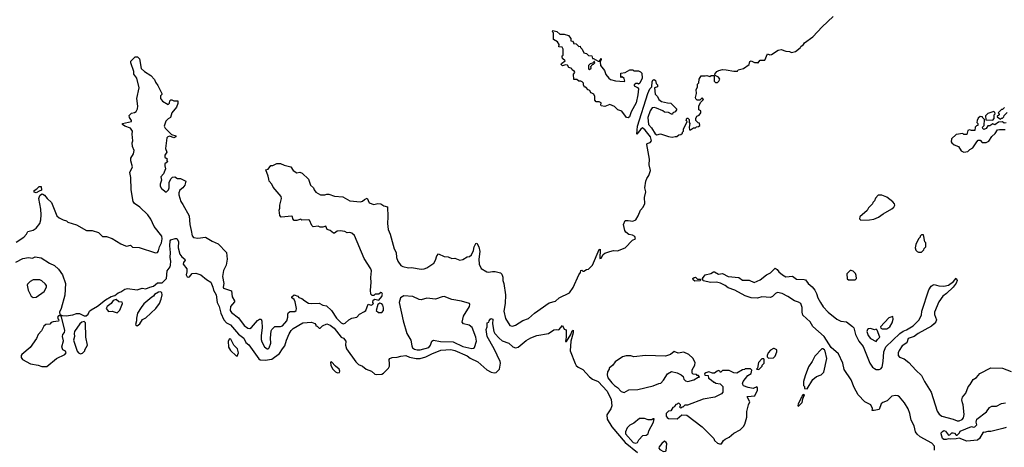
# Model space of a CAD drawing. Extents: x 2494106 to 2685573, y 758056 to 915185.
# Tile 156 of 256: x 2598743 to 2608975, y 804594 to 809031. Entities that reach past the tile are written whole.
import ezdxf

# ---------------------------------------------------------------- set-up
doc = ezdxf.new("R2010")
doc.units = 0

msp = doc.modelspace()

# ---------------------------------------------------------------- linework, layer by layer
at = {"layer": '0CON05XD'}
for points in [[(2605555, 807818), (2605572, 807818), (2605593, 807837), (2605615, 807840), (2605630, 807855), (2605630, 807865), (2605640, 807875), (2605640, 807895), (2605680, 807975), (2605670, 807985), (2605675, 808010), (2605685, 808010), (2605700, 807995), (2605700, 807965), (2605708, 807955), (2605700, 807915), (2605705, 807890), (2605715, 807890), (2605745, 807910), (2605765, 807910), (2605775, 807920), (2605797, 807923), (2605810, 807935), (2605808, 807958), (2605795, 807960), (2605770, 807985), (2605770, 808005), (2605781, 808029), (2605805, 808040), (2605820, 808065), (2605820, 808085), (2605802, 808095), (2605800, 808135), (2605817, 808173), (2605850, 808205), (2605835, 808220), (2605812, 808198), (2605785, 808198), (2605769, 808209), (2605767, 808225), (2605778, 808265), (2605773, 808307), (2605787, 808333), (2605788, 808362), (2605800, 808375), (2605803, 808415), (2605825, 808450), (2605865, 808448), (2605885, 808452), (2605915, 808442), (2605928, 808452), (2605952, 808452), (2605960, 808445), (2605960, 808395), (2605975, 808380), (2605995, 808380), (2606010, 808395), (2606018, 808415), (2606006, 808436), (2605972, 808452), (2605968, 808465), (2605987, 808493), (2606010, 808505), (2606045, 808513), (2606085, 808512), (2606165, 808497), (2606202, 808498), (2606210, 808510), (2606264, 808526), (2606323, 808567), (2606332, 808598), (2606344, 808606), (2606378, 808588), (2606408, 808588), (2606415, 808580), (2606438, 808612), (2606485, 808610), (2606515, 808678), (2606538, 808668), (2606555, 808670), (2606625, 808714), (2606655, 808724), (2606704, 808704), (2606742, 808702), (2606765, 808690), (2606805, 808700), (2606855, 808740), (2606860, 808755), (2606888, 808775), (2606897, 808793), (2606985, 808853), (2607081, 808959), (2607196, 809064)], [(2605065, 808014), (2605048, 808018), (2605002, 808082), (2604960, 808095), (2604925, 808130), (2604875, 808150), (2604825, 808130), (2604787, 808137), (2604782, 808145), (2604785, 808170), (2604765, 808180), (2604735, 808180), (2604720, 808195), (2604720, 808235), (2604710, 808260), (2604682, 808272), (2604670, 808285), (2604668, 808298), (2604652, 808302), (2604625, 808330), (2604613, 808333), (2604602, 808355), (2604602, 808372), (2604590, 808385), (2604575, 808392), (2604553, 808393), (2604532, 808412), (2604502, 808412), (2604500, 808465), (2604512, 808485), (2604510, 808495), (2604485, 808510), (2604480, 808525), (2604450, 808535), (2604435, 808558), (2604415, 808562), (2604385, 808552), (2604370, 808565), (2604372, 808578), (2604410, 808605), (2604385, 808630), (2604380, 808645), (2604380, 808655), (2604390, 808665), (2604392, 808725), (2604380, 808745), (2604345, 808750), (2604348, 808775), (2604333, 808803), (2604290, 808825), (2604290, 808895), (2604280, 808905), (2604285, 808920), (2604325, 808908), (2604355, 808880), (2604402, 808882), (2604448, 808868), (2604470, 808835), (2604472, 808812), (2604488, 808808), (2604500, 808795), (2604500, 808785), (2604525, 808780), (2604552, 808752), (2604568, 808758), (2604572, 808742), (2604587, 808727), (2604605, 808688), (2604635, 808682), (2604655, 808660), (2604688, 808658), (2604695, 808630), (2604705, 808630), (2604755, 808600), (2604768, 808602), (2604785, 808630), (2604787, 808615), (2604777, 808593), (2604780, 808555), (2604820, 808505), (2604833, 808463), (2604864, 808424), (2604882, 808412), (2604935, 808397), (2605025, 808390), (2605030, 808395), (2605025, 808420), (2605005, 808440), (2604995, 808430), (2604990, 808435), (2604990, 808475), (2605035, 808484), (2605085, 808510), (2605115, 808510), (2605125, 808500), (2605175, 808502), (2605195, 808492), (2605209, 808475), (2605211, 808425), (2605188, 808372), (2605175, 808362), (2605165, 808370), (2605145, 808368), (2605130, 808355), (2605130, 808345), (2605165, 808328), (2605173, 808315), (2605168, 808252), (2605150, 808170), (2605098, 808075), (2605079, 808025), (2605065, 808014)], [(2599925, 807640), (2599932, 807675), (2599914, 807715), (2599913, 807755), (2599920, 807775), (2599913, 807845), (2599917, 807875), (2599894, 807905), (2599835, 807926), (2599813, 807945), (2599812, 807955), (2599906, 807974), (2599907, 807985), (2599883, 808015), (2599881, 808039), (2599905, 808060), (2599935, 808067), (2599955, 808080), (2599969, 808105), (2599971, 808135), (2599959, 808215), (2599986, 808326), (2599959, 808425), (2599928, 808465), (2599928, 808495), (2599897, 808585), (2599899, 808601), (2599915, 808620), (2599943, 808647), (2599968, 808645), (2599988, 808625), (2600006, 808526), (2600040, 808495), (2600105, 808453), (2600145, 808410), (2600153, 808383), (2600180, 808350), (2600220, 808265), (2600220, 808255), (2600208, 808242), (2600208, 808215), (2600227, 808187), (2600285, 808153), (2600300, 808165), (2600305, 808190), (2600315, 808200), (2600325, 808200), (2600345, 808190), (2600388, 808188), (2600388, 808162), (2600372, 808125), (2600323, 808065), (2600310, 808015), (2600285, 808002), (2600262, 807978), (2600244, 807926), (2600255, 807907), (2600320, 807840), (2600365, 807826), (2600367, 807815), (2600345, 807806), (2600305, 807823), (2600282, 807815), (2600273, 807805), (2600258, 807695), (2600272, 807655), (2600252, 807625), (2600250, 807605), (2600277, 807587), (2600272, 807575), (2600278, 807555), (2600252, 807535), (2600250, 807515), (2600257, 807483), (2600237, 807433), (2600211, 807399), (2600217, 807365), (2600203, 807325), (2600203, 807305), (2600218, 807278), (2600265, 807242), (2600290, 807265), (2600297, 807287), (2600298, 807345), (2600318, 807385), (2600333, 807397), (2600355, 807402), (2600385, 807382), (2600415, 807382), (2600470, 807355), (2600458, 807315), (2600438, 807285), (2600409, 807261), (2600397, 807235), (2600397, 807215), (2600417, 807145), (2600439, 807115), (2600503, 806995), (2600511, 806905), (2600527, 806845), (2600535, 806788), (2600550, 806770), (2600594, 806764), (2600675, 806774), (2600743, 806733), (2600806, 806706), (2600893, 806615), (2600901, 806545), (2600888, 806485), (2600861, 806429), (2600852, 806365), (2600866, 806295), (2600859, 806255), (2600862, 806245), (2600946, 806216), (2600953, 806155), (2600977, 806115), (2600975, 806102), (2600933, 806055), (2600929, 806015), (2600945, 805991), (2601016, 805936), (2601075, 805859), (2601115, 805831), (2601135, 805828), (2601153, 805837), (2601215, 805910), (2601235, 805923), (2601253, 805923), (2601261, 805901), (2601264, 805835), (2601251, 805755), (2601253, 805713), (2601258, 805688), (2601286, 805635), (2601315, 805616), (2601325, 805617), (2601335, 805627), (2601352, 805675), (2601350, 805725), (2601356, 805804), (2601363, 805815), (2601395, 805848), (2601454, 805846), (2601476, 805854), (2601519, 805905), (2601529, 805945), (2601529, 805975), (2601537, 805993), (2601555, 806003), (2601604, 806004), (2601616, 806015), (2601620, 806035), (2601606, 806105), (2601596, 806126), (2601572, 806145), (2601570, 806155), (2601594, 806176), (2601635, 806162), (2601645, 806150), (2601675, 806138), (2601705, 806112), (2601745, 806091), (2601775, 806086), (2601855, 806089), (2601895, 806068), (2601931, 806061), (2601984, 806014), (2602036, 805935), (2602065, 805903), (2602085, 805884), (2602105, 805876), (2602125, 805882), (2602165, 805918), (2602196, 805934), (2602246, 805944), (2602275, 805977), (2602328, 806002), (2602340, 806015), (2602365, 806080), (2602395, 806070), (2602410, 806075), (2602420, 806085), (2602412, 806095), (2602415, 806120), (2602435, 806132), (2602475, 806120), (2602505, 806160), (2602512, 806182), (2602508, 806195), (2602495, 806200), (2602477, 806183), (2602438, 806182), (2602425, 806170), (2602405, 806170), (2602393, 806183), (2602388, 806225), (2602396, 806305), (2602391, 806355), (2602399, 806425), (2602394, 806445), (2602323, 806553), (2602222, 806792), (2602195, 806817), (2602175, 806823), (2602145, 806818), (2602122, 806832), (2602075, 806840), (2602043, 806837), (2602015, 806817), (2602005, 806817), (2601970, 806845), (2601940, 806855), (2601925, 806890), (2601895, 806878), (2601865, 806878), (2601845, 806888), (2601793, 806883), (2601780, 806895), (2601755, 806950), (2601746, 806956), (2601675, 806950), (2601665, 806960), (2601625, 806947), (2601595, 806948), (2601582, 806965), (2601578, 806988), (2601572, 806992), (2601462, 806982), (2601448, 806998), (2601440, 807055), (2601448, 807075), (2601446, 807105), (2601463, 807175), (2601462, 807195), (2601377, 807295), (2601362, 807325), (2601337, 807355), (2601331, 807375), (2601326, 807406), (2601300, 807475), (2601325, 807480), (2601353, 807517), (2601375, 807518), (2601415, 807540), (2601455, 807540), (2601493, 807523), (2601560, 807505), (2601585, 807468), (2601625, 807442), (2601655, 807450), (2601678, 807438), (2601746, 807376), (2601767, 807315), (2601798, 807285), (2601802, 807265), (2601821, 807241), (2601870, 807215), (2601915, 807213), (2601935, 807222), (2601955, 807222), (2602015, 807200), (2602102, 807192), (2602173, 807153), (2602285, 807140), (2602305, 807148), (2602325, 807167), (2602355, 807178), (2602375, 807132), (2602425, 807113), (2602465, 807123), (2602495, 807120), (2602529, 807099), (2602565, 807088), (2602570, 806985), (2602564, 806915), (2602572, 806855), (2602594, 806805), (2602634, 806655), (2602654, 806615), (2602660, 806565), (2602673, 806525), (2602705, 806481), (2602725, 806469), (2602784, 806456), (2602815, 806459), (2602915, 806442), (2602945, 806446), (2602975, 806456), (2603047, 806503), (2603066, 806535), (2603078, 806582), (2603095, 806600), (2603155, 806574), (2603195, 806571), (2603234, 806554), (2603265, 806557), (2603316, 806536), (2603349, 806541), (2603395, 806571), (2603416, 806574), (2603440, 806590), (2603460, 806635), (2603466, 806675), (2603485, 806710), (2603495, 806712), (2603514, 806675), (2603524, 806624), (2603516, 806545), (2603518, 806495), (2603540, 806450), (2603596, 806414), (2603615, 806410), (2603655, 806419), (2603685, 806418), (2603740, 806405), (2603755, 806392), (2603765, 806360), (2603764, 806325), (2603774, 806294), (2603790, 806175), (2603789, 806085), (2603775, 806005), (2603792, 805932), (2603835, 805858), (2603865, 805851), (2603895, 805860), (2603972, 805908), (2604030, 805930), (2604093, 805987), (2604245, 806094), (2604310, 806110), (2604348, 806145), (2604455, 806197), (2604495, 806251), (2604554, 806385), (2604572, 806408), (2604575, 806427), (2604585, 806432), (2604595, 806422), (2604605, 806422), (2604635, 806440), (2604655, 806442), (2604696, 806485), (2604765, 806647), (2604775, 806650), (2604776, 806645), (2604773, 806553), (2604785, 806558), (2604807, 806595), (2604825, 806610), (2604875, 806626), (2604914, 806636), (2604955, 806634), (2605035, 806663), (2605110, 806745), (2605142, 806758), (2605135, 806782), (2605110, 806795), (2605072, 806802), (2605043, 806825), (2605031, 806845), (2605017, 806905), (2605035, 806946), (2605065, 806949), (2605115, 806942), (2605145, 806955), (2605171, 806995), (2605194, 807055), (2605221, 807085), (2605241, 807125), (2605237, 807185), (2605251, 807245), (2605241, 807285), (2605250, 807355), (2605260, 807385), (2605282, 807415), (2605298, 807465), (2605286, 807525), (2605289, 807585), (2605260, 807735), (2605265, 807748), (2605295, 807757), (2605310, 807775), (2605297, 807817), (2605242, 807885), (2605215, 807910), (2605199, 807895), (2605155, 807843), (2605162, 807925), (2605270, 808265), (2605292, 808315), (2605314, 808335), (2605317, 808385), (2605324, 808405), (2605335, 808411), (2605350, 808400), (2605358, 808368), (2605370, 808355), (2605370, 808335), (2605340, 808325), (2605348, 808258), (2605372, 808235), (2605385, 808202), (2605414, 808184), (2605475, 808168), (2605510, 808165), (2605570, 808105), (2605570, 808095), (2605554, 808076), (2605530, 808065), (2605528, 808052), (2605515, 808050), (2605487, 808067), (2605445, 808072), (2605427, 808087), (2605360, 808115), (2605335, 808122), (2605315, 808118), (2605294, 808085), (2605269, 808015), (2605279, 807945), (2605309, 807909), (2605347, 807847), (2605365, 807838), (2605403, 807847), (2605485, 807820), (2605525, 807812), (2605555, 807818)], [(2604665, 808513), (2604682, 808528), (2604680, 808545), (2604690, 808555), (2604692, 808568), (2604705, 808570), (2604720, 808585), (2604718, 808598), (2604712, 808598), (2604695, 808580), (2604670, 808575), (2604653, 808557), (2604655, 808520), (2604665, 808513)], [(2608978, 808122), (2608955, 808100), (2608945, 808100), (2608910, 808065), (2608920, 808055), (2608920, 808045), (2608902, 808028), (2608902, 808022), (2608935, 808000), (2608945, 808010), (2608955, 808010), (2608970, 808025), (2608972, 808038), (2609005, 808070)], [(2608995, 807960), (2608975, 807958), (2608955, 807970), (2608913, 807967), (2608875, 807942), (2608855, 807950), (2608825, 807930), (2608805, 807930), (2608786, 807904), (2608763, 807893), (2608752, 807902), (2608750, 807915), (2608767, 807933), (2608770, 807995), (2608750, 808015), (2608750, 808025), (2608725, 808028), (2608705, 808010), (2608693, 807987), (2608690, 807965), (2608700, 807955), (2608700, 807935), (2608685, 807930), (2608673, 807917), (2608668, 807882), (2608635, 807880), (2608615, 807888), (2608595, 807880), (2608585, 807840), (2608555, 807840), (2608545, 807850), (2608475, 807840), (2608427, 807795), (2608422, 807765), (2608428, 807755), (2608455, 807733), (2608498, 807715), (2608525, 807670), (2608555, 807657)], [(2608855, 807990), (2608870, 808005), (2608870, 808045), (2608880, 808055), (2608878, 808068), (2608865, 808078), (2608803, 808057), (2608780, 808035), (2608782, 807992), (2608855, 807990)], [(2608555, 807657), (2608595, 807662), (2608617, 807683), (2608649, 807701), (2608688, 807765), (2608705, 807780), (2608725, 807780), (2608745, 807758), (2608785, 807758), (2608815, 807772), (2608845, 807820), (2608879, 807851), (2608905, 807887), (2608925, 807892), (2608985, 807892)], [(2598708, 806722), (2598785, 806776), (2598813, 806805), (2598827, 806833), (2598885, 806848), (2598915, 806869), (2598954, 806915), (2598964, 806956), (2598967, 807005), (2598964, 807065), (2598944, 807175), (2598954, 807206), (2598975, 807223), (2598985, 807222), (2599000, 807210), (2599028, 807175), (2599074, 807134), (2599131, 806995), (2599153, 806975), (2599194, 806954), (2599230, 806945), (2599245, 806930), (2599335, 806902), (2599438, 806845), (2599495, 806842), (2599563, 806823), (2599603, 806783), (2599645, 806780), (2599705, 806762), (2599795, 806706), (2599842, 806685), (2599858, 806682), (2599895, 806693), (2599915, 806672), (2599985, 806667), (2600155, 806612), (2600175, 806616), (2600186, 806634), (2600196, 806674), (2600216, 806714), (2600224, 806756), (2600219, 806785), (2600140, 806885), (2600105, 806960), (2600076, 807005), (2599991, 807085), (2599936, 807125), (2599924, 807145), (2599901, 807265), (2599900, 807395), (2599887, 807445), (2599916, 807505), (2599897, 807567), (2599897, 807593), (2599925, 807640)], [(2598915, 807233), (2598895, 807240), (2598895, 807260), (2598922, 807275), (2598945, 807300), (2598965, 807300), (2598969, 807261), (2598945, 807253), (2598915, 807233)], [(2607485, 806952), (2607575, 806954), (2607619, 806961), (2607669, 806981), (2607715, 807018), (2607805, 807068), (2607828, 807085), (2607838, 807105), (2607835, 807120), (2607815, 807142), (2607755, 807188), (2607702, 807212), (2607665, 807210), (2607635, 807180), (2607627, 807153), (2607610, 807135), (2607605, 807120), (2607565, 807080), (2607549, 807051), (2607472, 806985), (2607470, 806965), (2607485, 806952)], [(2599213, 806173), (2599175, 806035), (2599156, 805995), (2599162, 805972), (2599185, 805960), (2599225, 805958), (2599295, 805968), (2599335, 805982), (2599365, 805982), (2599415, 805959), (2599435, 805957), (2599456, 805974), (2599470, 806005), (2599485, 806022), (2599552, 806058), (2599635, 806124), (2599693, 806157), (2599731, 806169), (2599765, 806196), (2599795, 806207), (2599835, 806236), (2599865, 806241), (2599965, 806227), (2600015, 806244), (2600055, 806239), (2600095, 806257), (2600135, 806266), (2600175, 806299), (2600225, 806300), (2600268, 806345), (2600277, 806425), (2600306, 806465), (2600312, 806485), (2600313, 806525), (2600306, 806565), (2600311, 806615), (2600305, 806685), (2600308, 806735), (2600315, 806748), (2600358, 806762), (2600375, 806760), (2600395, 806730), (2600391, 806665), (2600408, 806598), (2600429, 806569), (2600460, 806545), (2600463, 806535), (2600445, 806510), (2600443, 806495), (2600481, 806445), (2600481, 806415), (2600472, 806385), (2600485, 806362), (2600495, 806358), (2600508, 806362), (2600535, 806398), (2600575, 806401), (2600625, 806382), (2600684, 806334), (2600728, 806308), (2600751, 806255), (2600756, 806225), (2600784, 806175), (2600794, 806095), (2600816, 806056), (2600833, 805985), (2600865, 805915), (2600894, 805884), (2600935, 805864), (2601018, 805768), (2601072, 805725), (2601092, 805682), (2601126, 805656), (2601230, 805510), (2601243, 805503), (2601295, 805499), (2601365, 805509), (2601443, 805567), (2601473, 805617), (2601499, 805645), (2601516, 805705), (2601545, 805771), (2601565, 805806), (2601585, 805826), (2601685, 805886), (2601775, 805891), (2601809, 805879), (2601820, 805865), (2601820, 805855), (2601835, 805850), (2601855, 805830), (2601865, 805830), (2601890, 805855), (2601935, 805874), (2601971, 805861), (2602010, 805830), (2602085, 805736), (2602108, 805725), (2602132, 805695), (2602128, 805655), (2602139, 805615), (2602235, 805482), (2602265, 805454), (2602305, 805436), (2602345, 805404), (2602398, 805385), (2602434, 805354), (2602455, 805349), (2602506, 805354), (2602525, 805363), (2602576, 805415), (2602586, 805435), (2602585, 805460), (2602582, 805505), (2602590, 805515), (2602614, 805526), (2602665, 805528), (2602705, 805540), (2602755, 805546), (2602795, 805529), (2602865, 805516), (2602905, 805516), (2602965, 805532), (2603025, 805565), (2603120, 805600), (2603225, 805607), (2603265, 805599), (2603395, 805543), (2603425, 805520), (2603505, 805481), (2603599, 805399), (2603643, 805373), (2603675, 805365), (2603695, 805371), (2603730, 805405), (2603740, 805465), (2603736, 805485), (2603674, 805615), (2603601, 805745), (2603590, 805815), (2603600, 805845), (2603602, 805885), (2603618, 805892), (2603623, 805907), (2603638, 805932), (2603660, 805925), (2603658, 805875), (2603670, 805795), (2603680, 805775), (2603727, 805727), (2603757, 805697), (2603825, 805674), (2603867, 805637), (2603895, 805626), (2603925, 805634), (2604007, 805703), (2604055, 805729), (2604117, 805753), (2604237, 805773), (2604295, 805811), (2604325, 805817), (2604345, 805812), (2604385, 805858), (2604401, 805821), (2604422, 805812), (2604422, 805735), (2604414, 805695), (2604415, 805690), (2604425, 805690), (2604470, 805765), (2604485, 805804), (2604495, 805810), (2604495, 805783), (2604470, 805695), (2604465, 805595), (2604515, 805462), (2604525, 805444), (2604548, 805425), (2604595, 805402), (2604664, 805324), (2604695, 805300), (2604755, 805277), (2604847, 805177), (2604890, 805090), (2604895, 805025), (2604887, 804993), (2604845, 804930), (2604847, 804885), (2604897, 804805), (2605035, 804645), (2605165, 804539)], [(2608085, 806618), (2608115, 806620), (2608138, 806642), (2608142, 806658), (2608160, 806675), (2608160, 806715), (2608150, 806725), (2608135, 806800), (2608115, 806800), (2608100, 806785), (2608100, 806775), (2608083, 806757), (2608055, 806700), (2608048, 806665), (2608055, 806640), (2608070, 806625), (2608085, 806618)], [(2598705, 806516), (2598775, 806554), (2598835, 806564), (2598875, 806558), (2598905, 806570), (2598965, 806560), (2599053, 806503), (2599105, 806481), (2599145, 806441), (2599188, 806385), (2599220, 806295), (2599213, 806173)], [(2608251, 804565), (2608249, 804605), (2608221, 804635), (2608102, 804702), (2608069, 804729), (2608051, 804755), (2608037, 804815), (2608007, 804875), (2607994, 804945), (2607975, 804994), (2607938, 805055), (2607885, 805116), (2607867, 805127), (2607845, 805130), (2607806, 805124), (2607757, 805075), (2607712, 805058), (2607695, 805045), (2607674, 804986), (2607624, 804976), (2607603, 804975), (2607606, 804995), (2607587, 805035), (2607526, 805066), (2607458, 805138), (2607414, 805214), (2607385, 805294), (2607311, 805401), (2607297, 805465), (2607253, 805563), (2607175, 805628), (2607102, 805742), (2606985, 805846), (2606957, 805897), (2606881, 805965), (2606873, 805995), (2606876, 806046), (2606860, 806085), (2606835, 806101), (2606795, 806112), (2606725, 806158), (2606665, 806189), (2606619, 806199), (2606599, 806191), (2606565, 806157), (2606545, 806148), (2606455, 806154), (2606409, 806141), (2606345, 806145), (2606281, 806165), (2606175, 806224), (2606105, 806249), (2606073, 806273), (2606025, 806296), (2605985, 806309), (2605925, 806304), (2605845, 806320), (2605840, 806345), (2605865, 806382), (2605925, 806396), (2605952, 806415), (2605965, 806416), (2606005, 806390), (2606045, 806397), (2606106, 806366), (2606215, 806356), (2606255, 806328), (2606325, 806328), (2606375, 806304), (2606437, 806333), (2606505, 806384), (2606546, 806404), (2606595, 806452), (2606615, 806440), (2606633, 806413), (2606671, 806385), (2606705, 806364), (2606775, 806369), (2606815, 806339), (2606895, 806336), (2606910, 806330), (2606936, 806295), (2606980, 806260), (2607006, 806226), (2607025, 806189), (2607037, 806145), (2607065, 806095), (2607093, 806053), (2607145, 805995), (2607235, 805924), (2607275, 805904), (2607335, 805896), (2607399, 805849), (2607411, 805835), (2607430, 805765), (2607463, 805695), (2607508, 805638), (2607578, 805468), (2607606, 805426), (2607625, 805411), (2607645, 805401), (2607675, 805402), (2607691, 805409), (2607706, 805424), (2607717, 805483), (2607723, 805585), (2607744, 805636), (2607889, 805775), (2607925, 805798), (2607959, 805811), (2608028, 805855), (2608087, 805913), (2608116, 805965), (2608119, 806005), (2608192, 806228), (2608215, 806265), (2608235, 806281), (2608245, 806284), (2608295, 806270), (2608345, 806266), (2608395, 806278), (2608447, 806313), (2608475, 806348), (2608486, 806326), (2608475, 806296), (2608444, 806255), (2608375, 806190), (2608335, 806161), (2608293, 806105), (2608250, 805995), (2608251, 805971), (2608270, 805915), (2608263, 805895), (2608245, 805875), (2608218, 805852), (2608080, 805775), (2608038, 805742), (2607977, 805723), (2607961, 805679), (2607914, 805646), (2607882, 805598), (2607872, 805575), (2607871, 805545), (2607885, 805528), (2607935, 805510), (2607984, 805474), (2608054, 805394), (2608115, 805339), (2608145, 805278), (2608216, 805166), (2608279, 804969), (2608299, 804939), (2608325, 804916), (2608445, 804885), (2608485, 804868), (2608505, 804869), (2608537, 804883), (2608551, 804899), (2608558, 804935), (2608547, 805035), (2608540, 805055), (2608534, 805085), (2608540, 805115), (2608575, 805156), (2608599, 805221), (2608620, 805245), (2608652, 805298), (2608685, 805319), (2608719, 805361), (2608835, 805419), (2608955, 805414), (2609045, 805379)], [(2605758, 806318), (2605742, 806332), (2605740, 806345), (2605753, 806357), (2605765, 806358), (2605788, 806338), (2605815, 806340), (2605820, 806335), (2605815, 806320), (2605758, 806318)], [(2607425, 806330), (2607440, 806345), (2607437, 806377), (2607427, 806397), (2607405, 806420), (2607385, 806430), (2607372, 806428), (2607340, 806395), (2607342, 806342), (2607355, 806330), (2607425, 806330)], [(2598885, 806148), (2598915, 806152), (2598999, 806211), (2599022, 806255), (2599022, 806272), (2599009, 806289), (2598975, 806322), (2598953, 806333), (2598885, 806333), (2598852, 806315), (2598825, 806288), (2598820, 806275), (2598830, 806225), (2598861, 806161), (2598885, 806148)], [(2599965, 805854), (2599992, 805875), (2600020, 805920), (2600055, 805937), (2600157, 806033), (2600196, 806085), (2600215, 806130), (2600223, 806177), (2600222, 806195), (2600215, 806202), (2600207, 806207), (2600185, 806202), (2600145, 806178), (2600135, 806162), (2600115, 806153), (2600035, 806084), (2600004, 806045), (2599969, 805985), (2599956, 805935), (2599957, 805905), (2599947, 805867), (2599965, 805854)], [(2602905, 805604), (2602995, 805631), (2603014, 805655), (2603026, 805694), (2603045, 805707), (2603115, 805690), (2603248, 805688), (2603349, 805639), (2603441, 805619), (2603458, 805622), (2603469, 805631), (2603491, 805695), (2603485, 805735), (2603445, 805838), (2603415, 805861), (2603354, 805874), (2603342, 805892), (2603354, 805955), (2603416, 806054), (2603422, 806075), (2603417, 806087), (2603335, 806109), (2603235, 806126), (2603155, 806157), (2603134, 806156), (2603065, 806132), (2602975, 806140), (2602915, 806124), (2602895, 806126), (2602829, 806159), (2602735, 806167), (2602701, 806145), (2602686, 806095), (2602728, 805905), (2602768, 805775), (2602809, 805705), (2602817, 805645), (2602827, 805627), (2602845, 805613), (2602875, 805604), (2602905, 805604)], [(2599755, 805990), (2599785, 806018), (2599812, 806085), (2599810, 806100), (2599773, 806103), (2599745, 806126), (2599714, 806116), (2599693, 806085), (2599654, 806055), (2599641, 806035), (2599665, 806002), (2599705, 806008), (2599755, 805990)], [(2602505, 805991), (2602524, 806015), (2602525, 806040), (2602517, 806067), (2602505, 806082), (2602485, 806088), (2602466, 806074), (2602448, 806015), (2602472, 805992), (2602505, 805991)], [(2599025, 805432), (2599125, 805514), (2599213, 805555), (2599227, 805575), (2599220, 805590), (2599192, 805605), (2599183, 805635), (2599197, 805697), (2599190, 805745), (2599193, 805765), (2599208, 805785), (2599212, 805805), (2599178, 805948), (2599162, 805962), (2599145, 805958), (2599138, 805945), (2599142, 805922), (2599150, 805915), (2599148, 805902), (2599093, 805897), (2599072, 805888), (2599055, 805872), (2599015, 805867), (2598995, 805850), (2598969, 805801), (2598934, 805765), (2598918, 805722), (2598851, 805629), (2598765, 805558), (2598759, 805545), (2598760, 805525), (2598774, 805505), (2598855, 805459), (2598935, 805446), (2598975, 805432), (2599025, 805432)], [(2607705, 805822), (2607755, 805823), (2607786, 805844), (2607810, 805885), (2607820, 805925), (2607815, 805950), (2607775, 805937), (2607688, 805845), (2607691, 805831), (2607705, 805822)], [(2599375, 805562), (2599395, 805570), (2599420, 805595), (2599420, 805605), (2599448, 805655), (2599432, 805735), (2599428, 805885), (2599415, 805898), (2599388, 805892), (2599368, 805875), (2599313, 805795), (2599308, 805775), (2599312, 805745), (2599302, 805705), (2599342, 805592), (2599354, 805574), (2599375, 805562)], [(2607645, 805690), (2607657, 805713), (2607680, 805735), (2607655, 805810), (2607645, 805818), (2607625, 805813), (2607585, 805826), (2607565, 805824), (2607555, 805815), (2607548, 805795), (2607559, 805755), (2607585, 805723), (2607645, 805690)], [(2601005, 805540), (2601017, 805575), (2601008, 805615), (2600968, 805655), (2600936, 805716), (2600925, 805720), (2600910, 805695), (2600914, 805634), (2600935, 805598), (2600994, 805544), (2601005, 805540)], [(2605025, 805163), (2605075, 805190), (2605166, 805194), (2605325, 805233), (2605384, 805256), (2605405, 805258), (2605435, 805290), (2605475, 805356), (2605515, 805380), (2605576, 805366), (2605617, 805347), (2605637, 805327), (2605645, 805300), (2605663, 805283), (2605685, 805278), (2605747, 805293), (2605795, 805320), (2605808, 805322), (2605798, 805338), (2605785, 805340), (2605775, 805350), (2605743, 805353), (2605733, 805363), (2605733, 805397), (2605758, 805445), (2605762, 805475), (2605739, 805519), (2605696, 805556), (2605645, 805582), (2605585, 805572), (2605545, 805588), (2605505, 805558), (2605455, 805540), (2605245, 805548), (2605125, 805532), (2605095, 805542), (2605045, 805542), (2605008, 805532), (2604931, 805479), (2604908, 805445), (2604870, 805415), (2604870, 805405), (2604853, 805377), (2604848, 805345), (2604856, 805315), (2604895, 805261), (2604925, 805234), (2604955, 805215), (2604995, 805174), (2605025, 805163)], [(2606525, 805520), (2606575, 805522), (2606595, 805540), (2606612, 805585), (2606610, 805605), (2606585, 805620), (2606575, 805620), (2606547, 805603), (2606520, 805575), (2606510, 805545), (2606512, 805532), (2606525, 805520)], [(2606925, 805200), (2606984, 805296), (2607025, 805330), (2607073, 805347), (2607098, 805375), (2607131, 805515), (2607115, 805590), (2607107, 805605), (2607090, 805615), (2607080, 805615), (2607005, 805540), (2606977, 805483), (2606941, 805429), (2606904, 805335), (2606888, 805275), (2606890, 805235), (2606900, 805225), (2606900, 805205), (2606925, 805200)], [(2602045, 805368), (2602065, 805370), (2602070, 805385), (2602062, 805405), (2602024, 805434), (2601985, 805480), (2601972, 805478), (2601978, 805445), (2601995, 805408), (2602025, 805378), (2602045, 805368)], [(2606425, 805400), (2606460, 805435), (2606460, 805445), (2606480, 805465), (2606480, 805505), (2606475, 805510), (2606455, 805510), (2606422, 805475), (2606410, 805415), (2606400, 805405), (2606425, 805400)], [(2606015, 804629), (2606035, 804631), (2606057, 804663), (2606075, 804678), (2606115, 804698), (2606165, 804740), (2606230, 804775), (2606265, 804810), (2606278, 804835), (2606300, 804905), (2606300, 804965), (2606318, 805035), (2606331, 805065), (2606303, 805117), (2606308, 805122), (2606381, 805129), (2606412, 805185), (2606412, 805212), (2606405, 805220), (2606367, 805203), (2606314, 805214), (2606265, 805230), (2606253, 805253), (2606262, 805278), (2606311, 805339), (2606345, 805360), (2606350, 805395), (2606338, 805408), (2606283, 805407), (2606275, 805400), (2606253, 805397), (2606195, 805363), (2606165, 805368), (2606115, 805392), (2606045, 805390), (2606025, 805370), (2606020, 805385), (2606005, 805390), (2605990, 805385), (2605965, 805362), (2605943, 805363), (2605905, 805378), (2605875, 805368), (2605860, 805355), (2605862, 805342), (2605898, 805338), (2605902, 805312), (2605930, 805295), (2605955, 805270), (2605965, 805270), (2605978, 805258), (2606022, 805252), (2606050, 805225), (2606050, 805165), (2606035, 805150), (2605966, 805114), (2605845, 805092), (2605682, 805032), (2605655, 805030), (2605635, 805010), (2605625, 805010), (2605615, 805000), (2605600, 805015), (2605610, 805025), (2605610, 805035), (2605598, 805048), (2605585, 805050), (2605575, 805040), (2605562, 805038), (2605550, 805025), (2605548, 805012), (2605532, 805008), (2605508, 804972), (2605485, 804970), (2605460, 804945), (2605460, 804915), (2605472, 804902), (2605485, 804892), (2605575, 804890), (2605625, 804930), (2605675, 804928), (2605835, 804807), (2605956, 804686), (2605962, 804665), (2605993, 804635), (2606015, 804629)], [(2606835, 805020), (2606875, 805060), (2606880, 805095), (2606898, 805138), (2606885, 805140), (2606870, 805125), (2606870, 805115), (2606860, 805105), (2606860, 805095), (2606832, 805045), (2606830, 805025), (2606835, 805020)], [(2608995, 804799), (2608960, 804790), (2608835, 804756), (2608805, 804756), (2608765, 804747), (2608755, 804750), (2608716, 804684), (2608695, 804667), (2608585, 804656), (2608505, 804690), (2608475, 804680), (2608415, 804678), (2608395, 804682), (2608370, 804675), (2608346, 804676), (2608334, 804685), (2608320, 804735), (2608320, 804745), (2608331, 804759), (2608345, 804768), (2608365, 804760), (2608395, 804720), (2608408, 804722), (2608428, 804742), (2608445, 804742), (2608459, 804739), (2608475, 804720), (2608485, 804718), (2608510, 804745), (2608515, 804760), (2608635, 804810), (2608655, 804802), (2608670, 804805), (2608688, 804825), (2608683, 804855), (2608689, 804885), (2608789, 804961), (2608820, 805005), (2608845, 805022), (2608895, 805019), (2608945, 805047), (2608986, 805054)], [(2605145, 804635), (2605164, 804645), (2605178, 804672), (2605220, 804715), (2605255, 804718), (2605275, 804732), (2605282, 804765), (2605328, 804855), (2605335, 804890), (2605325, 804890), (2605312, 804878), (2605275, 804878), (2605235, 804892), (2605185, 804893), (2605126, 804844), (2605085, 804822), (2605056, 804794), (2605037, 804753), (2605039, 804735), (2605120, 804645), (2605145, 804635)], [(2605435, 804551), (2605455, 804552), (2605462, 804558), (2605467, 804633), (2605462, 804645), (2605445, 804657), (2605415, 804632), (2605390, 804600), (2605386, 804585), (2605395, 804571), (2605435, 804551)]]:
    msp.add_lwpolyline(points, dxfattribs=at)

doc.saveas('drawing.dxf')
